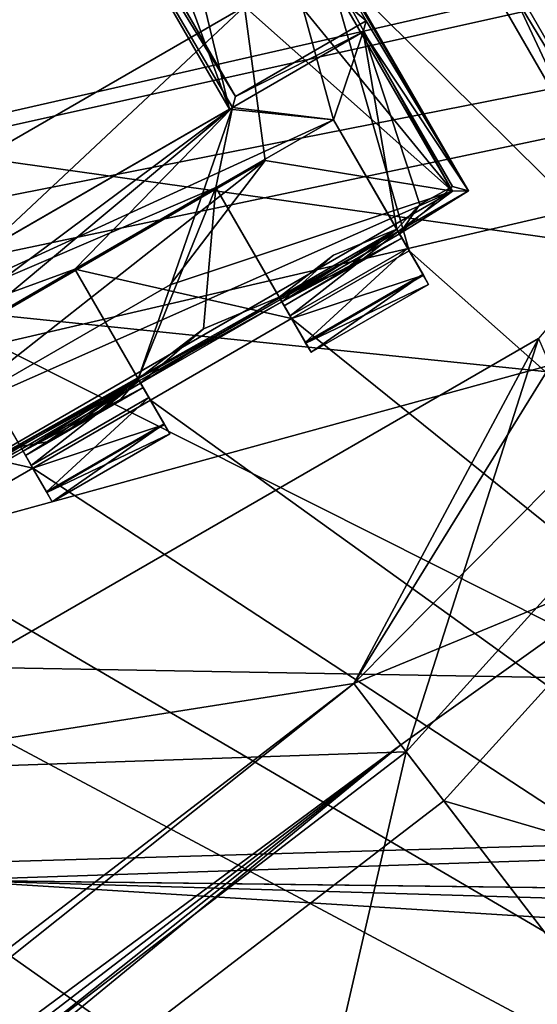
# Model space of a CAD drawing. Header units: millimetres. Extents: x -78 to 78, y -78 to 78.
# Tile 29 of 256: x -56.63 to -54.73, y -36.47 to -32.84. Entities that reach past the tile are written whole.
import ezdxf

# ---------------------------------------------------------------- set-up
doc = ezdxf.new("R2010")
doc.units = ezdxf.units.MM
doc.header["$LTSCALE"] = 41.718519
for name, color, linetype in [('10', 7, 'CONTINUOUS'), ('1287', 7, 'CONTINUOUS'), ('1304', 7, 'CONTINUOUS'), ('1352', 7, 'CONTINUOUS'), ('1371', 7, 'CONTINUOUS'), ('1380', 7, 'CONTINUOUS'), ('1387', 7, 'CONTINUOUS'), ('1411', 7, 'CONTINUOUS'), ('1434', 7, 'CONTINUOUS'), ('1471', 7, 'CONTINUOUS'), ('1519', 7, 'CONTINUOUS'), ('1745', 7, 'CONTINUOUS'), ('1751', 7, 'CONTINUOUS'), ('1759', 7, 'CONTINUOUS'), ('1769', 7, 'CONTINUOUS'), ('2704', 7, 'CONTINUOUS'), ('2713', 7, 'CONTINUOUS'), ('2720', 7, 'CONTINUOUS'), ('2748', 7, 'CONTINUOUS'), ('2765', 7, 'CONTINUOUS'), ('2779', 7, 'CONTINUOUS'), ('2817', 7, 'CONTINUOUS'), ('2835', 7, 'CONTINUOUS'), ('2837', 7, 'CONTINUOUS'), ('2849', 7, 'CONTINUOUS'), ('2857', 7, 'CONTINUOUS'), ('2870', 7, 'CONTINUOUS'), ('2871', 7, 'CONTINUOUS'), ('2877', 7, 'CONTINUOUS'), ('2879', 7, 'CONTINUOUS'), ('2897', 7, 'CONTINUOUS'), ('2898', 7, 'CONTINUOUS'), ('2899', 7, 'CONTINUOUS'), ('2923', 7, 'CONTINUOUS'), ('2924', 7, 'CONTINUOUS'), ('2925', 7, 'CONTINUOUS'), ('2931', 7, 'CONTINUOUS'), ('2932', 7, 'CONTINUOUS'), ('2950', 7, 'CONTINUOUS'), ('2951', 7, 'CONTINUOUS'), ('2952', 7, 'CONTINUOUS'), ('2953', 7, 'CONTINUOUS'), ('2954', 7, 'CONTINUOUS'), ('2960', 7, 'CONTINUOUS'), ('2961', 7, 'CONTINUOUS'), ('2979', 7, 'CONTINUOUS'), ('2980', 7, 'CONTINUOUS'), ('2981', 7, 'CONTINUOUS'), ('2984', 7, 'CONTINUOUS'), ('3008', 7, 'CONTINUOUS'), ('3009', 7, 'CONTINUOUS'), ('3010', 7, 'CONTINUOUS'), ('6', 7, 'CONTINUOUS')]:
    doc.layers.add(name, color=color, linetype=linetype)

msp = doc.modelspace()

# ---------------------------------------------------------------- linework, layer by layer
at = {"layer": '10', "linetype": 'CONTINUOUS'}
for points in [[(-60, -32.9, -2), (-72.6451, -23.1662, -2), (-41.5, -30.5, -2), (-60, -32.9, -2)], [(-41.5, -35.5, -2), (-60, -32.9, -2), (-41.5, -30.5, -2), (-41.5, -35.5, -2)], [(-57.7954, -33.821, -2), (-60, -32.9, -2), (-41.5, -35.5, -2), (-57.7954, -33.821, -2)], [(-56.9004, -36.0125, -2), (-57.7954, -33.821, -2), (-41.5, -35.5, -2), (-56.9004, -36.0125, -2)], [(-41.2071, -36.2071, -2), (-56.9004, -36.0125, -2), (-41.5, -35.5, -2), (-41.2071, -36.2071, -2)], [(-57.8091, -38.1929, -2), (-56.9004, -36.0125, -2), (-22.2046, -38.179, -2), (-57.8091, -38.1929, -2)], [(-56.9004, -36.0125, -2), (-40.5, -36.5, -2), (-22.2046, -38.179, -2), (-56.9004, -36.0125, -2)], [(-40.5, -36.5, -2), (-56.9004, -36.0125, -2), (-41.2071, -36.2071, -2), (-40.5, -36.5, -2)]]:
    msp.add_3dface(points, dxfattribs=at)
at = {"layer": '1287', "color": 7, "linetype": 'CONTINUOUS'}
for points in [[(-55.0703, -35.7203, 23.3613), (-50.7449, -36.9877, 26.0387), (-54.2459, -34.8107, 23.3613), (-55.0703, -35.7203, 23.3613)], [(-55.0703, -35.7203, 23.3613), (-52.5606, -38.9911, 26.0387), (-50.7449, -36.9877, 26.0387), (-55.0703, -35.7203, 23.3613)]]:
    msp.add_3dface(points, dxfattribs=at)
at = {"layer": '1304', "color": 7, "linetype": 'CONTINUOUS'}
msp.add_3dface([(-55.0703, -35.7203, 23.3613), (-61.3058, -40.5049, 23.3613), (-52.5606, -38.9911, 26.0387), (-55.0703, -35.7203, 23.3613)], dxfattribs=at)
at = {"layer": '1352', "color": 7, "linetype": 'CONTINUOUS'}
for points in [[(-54.3273, -33.5521, 23.2), (-55.4019, -35.2882, 23.2), (-53.7947, -33.6689, 23.3613), (-54.3273, -33.5521, 23.2)], [(-53.7947, -33.6689, 23.3613), (-55.4019, -35.2882, 23.2), (-54.2459, -34.8107, 23.3613), (-53.7947, -33.6689, 23.3613)], [(-55.4019, -35.2882, 23.2), (-55.229, -35.5135, 23.2412), (-54.2459, -34.8107, 23.3613), (-55.4019, -35.2882, 23.2)], [(-55.229, -35.5135, 23.2412), (-55.0703, -35.7203, 23.3613), (-54.2459, -34.8107, 23.3613), (-55.229, -35.5135, 23.2412)]]:
    msp.add_3dface(points, dxfattribs=at)
at = {"layer": '1371', "color": 7, "linetype": 'CONTINUOUS'}
for points in [[(-61.5807, -40.0294, 23.2), (-61.5103, -40.1566, 23.2104), (-55.4019, -35.2882, 23.2), (-61.5807, -40.0294, 23.2)], [(-55.4019, -35.2882, 23.2), (-61.5103, -40.1566, 23.2104), (-55.229, -35.5135, 23.2412), (-55.4019, -35.2882, 23.2)], [(-61.5103, -40.1566, 23.2104), (-61.4399, -40.2799, 23.2413), (-55.229, -35.5135, 23.2412), (-61.5103, -40.1566, 23.2104)], [(-61.4399, -40.2799, 23.2413), (-61.3713, -40.3968, 23.292), (-55.229, -35.5135, 23.2412), (-61.4399, -40.2799, 23.2413)], [(-61.3713, -40.3968, 23.292), (-61.3058, -40.5049, 23.3613), (-55.229, -35.5135, 23.2412), (-61.3713, -40.3968, 23.292)], [(-61.3058, -40.5049, 23.3613), (-55.0703, -35.7203, 23.3613), (-55.229, -35.5135, 23.2412), (-61.3058, -40.5049, 23.3613)]]:
    msp.add_3dface(points, dxfattribs=at)
at = {"layer": '1380', "color": 7, "linetype": 'CONTINUOUS'}
msp.add_3dface([(-54.4339, -34.6829, 22.2), (-51.9134, -39.8345, 23.6504), (-55.2085, -35.5403, 22.2), (-54.4339, -34.6829, 22.2)], dxfattribs=at)
at = {"layer": '1387', "color": 7, "linetype": 'CONTINUOUS'}
for points in [[(-56.2206, -30.2727, 23.2), (-56.139, -30.5644, 23.2), (-54.3273, -33.5521, 23.2), (-56.2206, -30.2727, 23.2)], [(-54.6599, -31.5579, 23.2), (-56.2206, -30.2727, 23.2), (-54.3273, -33.5521, 23.2), (-54.6599, -31.5579, 23.2)], [(-56.139, -30.5644, 23.2), (-54.539, -33.3356, 23.2), (-54.3273, -33.5521, 23.2), (-56.139, -30.5644, 23.2)], [(-54.3273, -33.5521, 23.2), (-54.722, -34.0187, 23.2), (-55.4019, -35.2882, 23.2), (-54.3273, -33.5521, 23.2)], [(-54.722, -34.0187, 23.2), (-57.4933, -35.6187, 23.2), (-55.4019, -35.2882, 23.2), (-54.722, -34.0187, 23.2)], [(-57.4933, -35.6187, 23.2), (-61.5807, -40.0294, 23.2), (-55.4019, -35.2882, 23.2), (-57.4933, -35.6187, 23.2)]]:
    msp.add_3dface(points, dxfattribs=at)
at = {"layer": '1411', "color": 7, "linetype": 'CONTINUOUS'}
for points in [[(-56.139, -30.5644, 22.2), (-56.1174, -29.9723, 22.2), (-54.539, -33.3356, 22.2), (-56.139, -30.5644, 22.2)], [(-56.1174, -29.9723, 22.2), (-55.12, -30.5306, 22.2), (-54.0155, -33.6129, 22.2), (-56.1174, -29.9723, 22.2)], [(-56.1174, -29.9723, 22.2), (-54.0155, -33.6129, 22.2), (-54.539, -33.3356, 22.2), (-56.1174, -29.9723, 22.2)], [(-55.12, -30.5306, 22.2), (-54.0002, -32.47, 22.2), (-54.0155, -33.6129, 22.2), (-55.12, -30.5306, 22.2)], [(-54.722, -34.0187, 22.2), (-55.2085, -35.5403, 22.2), (-57.4933, -35.6187, 22.2), (-54.722, -34.0187, 22.2)], [(-54.4339, -34.6829, 22.2), (-55.2085, -35.5403, 22.2), (-54.722, -34.0187, 22.2), (-54.4339, -34.6829, 22.2)], [(-55.2085, -35.5403, 22.2), (-60.2966, -39.4445, 22.2), (-57.4933, -35.6187, 22.2), (-55.2085, -35.5403, 22.2)]]:
    msp.add_3dface(points, dxfattribs=at)
at = {"layer": '1434', "color": 7, "linetype": 'CONTINUOUS'}
for points in [[(-57.1228, -43.8319, 23.6504), (-60.2966, -39.4445, 22.2), (-55.2085, -35.5403, 22.2), (-57.1228, -43.8319, 23.6504)], [(-51.9134, -39.8345, 23.6504), (-57.1228, -43.8319, 23.6504), (-55.2085, -35.5403, 22.2), (-51.9134, -39.8345, 23.6504)]]:
    msp.add_3dface(points, dxfattribs=at)
at = {"layer": '1471', "color": 7, "linetype": 'CONTINUOUS'}
for points in [[(-56.139, -30.5644, 22.2), (-54.539, -33.3356, 22.2), (-56.139, -30.5644, 23.2), (-56.139, -30.5644, 22.2)], [(-56.139, -30.5644, 23.2), (-54.539, -33.3356, 22.2), (-54.539, -33.3356, 23.2), (-56.139, -30.5644, 23.2)]]:
    msp.add_3dface(points, dxfattribs=at)
at = {"layer": '1519', "color": 7, "linetype": 'CONTINUOUS'}
for points in [[(-54.722, -34.0187, 22.2), (-57.4933, -35.6187, 22.2), (-54.722, -34.0187, 23.2), (-54.722, -34.0187, 22.2)], [(-54.722, -34.0187, 23.2), (-57.4933, -35.6187, 22.2), (-57.4933, -35.6187, 23.2), (-54.722, -34.0187, 23.2)]]:
    msp.add_3dface(points, dxfattribs=at)
at = {"layer": '1745', "linetype": 'CONTINUOUS'}
for points in [[(-69.7599, -30.9897, 28.7), (-56.7696, -51.03, 28.7), (-52.6322, -23.8214, 28.7), (-69.7599, -30.9897, 28.7)], [(-52.6322, -23.8214, 28.7), (-56.7696, -51.03, 28.7), (-42.8123, -38.7906, 28.7), (-52.6322, -23.8214, 28.7)]]:
    msp.add_3dface(points, dxfattribs=at)
at = {"layer": '1751', "linetype": 'CONTINUOUS'}
msp.add_3dface([(-63.1901, -41.0327, 19.2), (-68.6225, -30.5532, 25.7174), (-55.8232, -50.2625, 25.7174), (-63.1901, -41.0327, 19.2)], dxfattribs=at)
at = {"layer": '1759', "linetype": 'CONTINUOUS'}
for points in [[(-68.1668, -30.3465, 26.2), (-55.4526, -49.9261, 26.2), (-68.6225, -30.5532, 25.7174), (-68.1668, -30.3465, 26.2)], [(-68.6225, -30.5532, 25.7174), (-55.4526, -49.9261, 26.2), (-55.8232, -50.2625, 25.7174), (-68.6225, -30.5532, 25.7174)]]:
    msp.add_3dface(points, dxfattribs=at)
at = {"layer": '1769', "linetype": 'CONTINUOUS'}
for points in [[(-67.6081, -28.5654, 26.2), (-60.256, -25.5201, 26.2), (-50.2838, -37.2762, 26.2), (-67.6081, -28.5654, 26.2)], [(-60.256, -25.5201, 26.2), (-49.1694, -31.6832, 26.2), (-49.2171, -34.5772, 26.2), (-60.256, -25.5201, 26.2)], [(-60.256, -25.5201, 26.2), (-49.2171, -34.5772, 26.2), (-50.2838, -37.2762, 26.2), (-60.256, -25.5201, 26.2)], [(-67.6081, -28.5654, 26.2), (-52.229, -39.4232, 26.2), (-68.1668, -30.3465, 26.2), (-67.6081, -28.5654, 26.2)], [(-52.229, -39.4232, 26.2), (-67.6081, -28.5654, 26.2), (-50.2838, -37.2762, 26.2), (-52.229, -39.4232, 26.2)], [(-52.229, -39.4232, 26.2), (-58.5425, -44.2676, 26.2), (-68.1668, -30.3465, 26.2), (-52.229, -39.4232, 26.2)], [(-68.1668, -30.3465, 26.2), (-58.5425, -44.2676, 26.2), (-55.4526, -49.9261, 26.2), (-68.1668, -30.3465, 26.2)]]:
    msp.add_3dface(points, dxfattribs=at)
at = {"layer": '2704', "linetype": 'CONTINUOUS'}
for points in [[(-56.5012, -31.4374, 21.67), (-55.8591, -33.174, 21.67), (-58.7072, -21.4386, 21.67), (-56.5012, -31.4374, 21.67)], [(-55.8591, -33.174, 21.67), (-55.4762, -33.2128, 21.67), (-58.7072, -21.4386, 21.67), (-55.8591, -33.174, 21.67)], [(-55.4762, -33.2128, 21.67), (-55.1978, -33.695, 21.67), (-58.7072, -21.4386, 21.67), (-55.4762, -33.2128, 21.67)], [(-58.7072, -21.4386, 21.67), (-55.1978, -33.695, 21.67), (-47.8372, -40.2225, 21.67), (-58.7072, -21.4386, 21.67)], [(-56.6591, -31.7884, 21.67), (-55.8591, -33.174, 21.67), (-56.5012, -31.4374, 21.67), (-56.6591, -31.7884, 21.67)], [(-55.8591, -33.174, 21.67), (-57.6566, -34.2118, 21.67), (-55.4762, -33.2128, 21.67), (-55.8591, -33.174, 21.67)], [(-55.4762, -33.2128, 21.67), (-57.6566, -34.2118, 21.67), (-55.9092, -33.4628, 21.67), (-55.4762, -33.2128, 21.67)], [(-55.9092, -33.4628, 21.67), (-57.6566, -34.2118, 21.67), (-56.4288, -33.7628, 21.67), (-55.9092, -33.4628, 21.67)], [(-55.6308, -33.945, 21.67), (-55.9092, -33.4628, 21.67), (-56.4288, -33.7628, 21.67), (-55.6308, -33.945, 21.67)], [(-55.1978, -33.695, 21.67), (-55.6308, -33.945, 21.67), (-47.8372, -40.2225, 21.67), (-55.1978, -33.695, 21.67)], [(-56.4288, -33.7628, 21.67), (-57.6566, -34.2118, 21.67), (-56.8619, -34.0128, 21.67), (-56.4288, -33.7628, 21.67)], [(-56.1504, -34.245, 21.67), (-55.6308, -33.945, 21.67), (-56.4288, -33.7628, 21.67), (-56.1504, -34.245, 21.67)], [(-55.6308, -33.945, 21.67), (-56.1504, -34.245, 21.67), (-47.8372, -40.2225, 21.67), (-55.6308, -33.945, 21.67)], [(-56.8619, -34.0128, 21.67), (-57.3815, -34.3128, 21.67), (-56.5834, -34.495, 21.67), (-56.8619, -34.0128, 21.67)], [(-56.5834, -34.495, 21.67), (-47.8372, -40.2225, 21.67), (-56.1504, -34.245, 21.67), (-56.5834, -34.495, 21.67)], [(-57.3815, -34.3128, 21.67), (-57.103, -34.795, 21.67), (-56.5834, -34.495, 21.67), (-57.3815, -34.3128, 21.67)], [(-57.103, -34.795, 21.67), (-47.8372, -40.2225, 21.67), (-56.5834, -34.495, 21.67), (-57.103, -34.795, 21.67)], [(-57.103, -34.795, 21.67), (-57.536, -35.045, 21.67), (-47.8372, -40.2225, 21.67), (-57.103, -34.795, 21.67)], [(-57.536, -35.045, 21.67), (-56.6344, -41.1395, 21.67), (-47.8372, -40.2225, 21.67), (-57.536, -35.045, 21.67)]]:
    msp.add_3dface(points, dxfattribs=at)
at = {"layer": '2713', "linetype": 'CONTINUOUS'}
msp.add_3dface([(-56.5927, -41.1969, 20.074), (-56.6344, -41.1395, 21.67), (-66.5549, -21.6882, 20.074), (-56.5927, -41.1969, 20.074)], dxfattribs=at)
at = {"layer": '2720', "linetype": 'CONTINUOUS'}
for points in [[(-47.8794, -40.1723, 20.074), (-66.5549, -21.6882, 20.074), (-58.7251, -21.3897, 20.074), (-47.8794, -40.1723, 20.074)], [(-56.5927, -41.1969, 20.074), (-66.5549, -21.6882, 20.074), (-47.8794, -40.1723, 20.074), (-56.5927, -41.1969, 20.074)]]:
    msp.add_3dface(points, dxfattribs=at)
at = {"layer": '2748', "linetype": 'CONTINUOUS'}
for points in [[(-58.7072, -21.4386, 21.67), (-47.8794, -40.1723, 20.074), (-58.7251, -21.3897, 20.074), (-58.7072, -21.4386, 21.67)], [(-58.7072, -21.4386, 21.67), (-47.8372, -40.2225, 21.67), (-47.8794, -40.1723, 20.074), (-58.7072, -21.4386, 21.67)]]:
    msp.add_3dface(points, dxfattribs=at)
at = {"layer": '2765', "linetype": 'CONTINUOUS'}
for points in [[(-55.8591, -33.174, 21.67), (-56.6591, -31.7884, 21.67), (-55.8485, -33.1679, 21.845), (-55.8591, -33.174, 21.67)], [(-55.8485, -33.1679, 21.845), (-56.6591, -31.7884, 21.67), (-55.8376, -33.1273, 22.27), (-55.8485, -33.1679, 21.845)], [(-55.8376, -33.1273, 22.27), (-56.6591, -31.7884, 21.67), (-56.6079, -31.7931, 22.27), (-55.8376, -33.1273, 22.27)]]:
    msp.add_3dface(points, dxfattribs=at)
at = {"layer": '2779', "linetype": 'CONTINUOUS'}
for points in [[(-55.8591, -33.174, 21.67), (-55.8485, -33.1679, 21.845), (-57.6672, -34.2179, 21.845), (-55.8591, -33.174, 21.67)], [(-57.6566, -34.2118, 21.67), (-55.8591, -33.174, 21.67), (-57.6672, -34.2179, 21.845), (-57.6566, -34.2118, 21.67)]]:
    msp.add_3dface(points, dxfattribs=at)
at = {"layer": '2817', "linetype": 'CONTINUOUS'}
for points in [[(-55.3668, -32.8897, 21.845), (-55.8376, -33.1273, 22.27), (-55.3559, -32.8492, 22.27), (-55.3668, -32.8897, 21.845)], [(-55.8485, -33.1679, 21.845), (-55.8376, -33.1273, 22.27), (-55.3668, -32.8897, 21.845), (-55.8485, -33.1679, 21.845)]]:
    msp.add_3dface(points, dxfattribs=at)
at = {"layer": '2835', "linetype": 'CONTINUOUS'}
for points in [[(-55.4762, -33.2128, 21.845), (-55.8485, -33.1679, 21.845), (-55.3668, -32.8897, 21.845), (-55.4762, -33.2128, 21.845)], [(-55.2432, -33.6163, 21.845), (-55.4762, -33.2128, 21.845), (-55.3668, -32.8897, 21.845), (-55.2432, -33.6163, 21.845)], [(-55.1587, -33.5249, 21.845), (-55.2432, -33.6163, 21.845), (-55.3668, -32.8897, 21.845), (-55.1587, -33.5249, 21.845)], [(-55.0386, -33.4581, 21.845), (-55.1587, -33.5249, 21.845), (-55.3668, -32.8897, 21.845), (-55.0386, -33.4581, 21.845)], [(-57.6672, -34.2179, 21.845), (-55.8485, -33.1679, 21.845), (-57.3815, -34.3128, 21.845), (-57.6672, -34.2179, 21.845)], [(-57.3815, -34.3128, 21.845), (-55.8485, -33.1679, 21.845), (-56.8619, -34.0128, 21.845), (-57.3815, -34.3128, 21.845)], [(-56.8619, -34.0128, 21.845), (-55.8485, -33.1679, 21.845), (-56.4288, -33.7628, 21.845), (-56.8619, -34.0128, 21.845)], [(-56.4288, -33.7628, 21.845), (-55.8485, -33.1679, 21.845), (-56.1959, -34.1663, 21.845), (-56.4288, -33.7628, 21.845)], [(-55.8485, -33.1679, 21.845), (-55.9092, -33.4628, 21.845), (-56.1959, -34.1663, 21.845), (-55.8485, -33.1679, 21.845)], [(-55.9092, -33.4628, 21.845), (-55.8485, -33.1679, 21.845), (-55.4762, -33.2128, 21.845), (-55.9092, -33.4628, 21.845)], [(-56.1959, -34.1663, 21.845), (-55.9092, -33.4628, 21.845), (-55.9556, -33.9825, 21.845), (-56.1959, -34.1663, 21.845)], [(-55.9556, -33.9825, 21.845), (-55.9092, -33.4628, 21.845), (-55.6764, -33.8661, 21.845), (-55.9556, -33.9825, 21.845)], [(-56.629, -34.4161, 21.845), (-56.9082, -34.5325, 21.845), (-56.8619, -34.0128, 21.845), (-56.629, -34.4161, 21.845)]]:
    msp.add_3dface(points, dxfattribs=at)
at = {"layer": '2837', "linetype": 'CONTINUOUS'}
for points in [[(-56.6079, -31.7931, 22.27), (-56.1262, -31.515, 22.27), (-55.3559, -32.8492, 22.27), (-56.6079, -31.7931, 22.27)], [(-55.8376, -33.1273, 22.27), (-56.6079, -31.7931, 22.27), (-55.3559, -32.8492, 22.27), (-55.8376, -33.1273, 22.27)]]:
    msp.add_3dface(points, dxfattribs=at)
at = {"layer": '2849', "linetype": 'CONTINUOUS'}
for points in [[(-55.1978, -33.695, 21.67), (-55.4762, -33.2128, 21.67), (-55.4762, -33.2128, 21.845), (-55.1978, -33.695, 21.67)], [(-55.1978, -33.695, 21.67), (-55.4762, -33.2128, 21.845), (-55.1456, -33.7853, 21.7623), (-55.1978, -33.695, 21.67)], [(-55.4762, -33.2128, 21.845), (-55.2432, -33.6163, 21.845), (-55.1456, -33.7853, 21.7623), (-55.4762, -33.2128, 21.845)], [(-55.2432, -33.6163, 21.845), (-55.1262, -33.819, 21.896), (-55.1456, -33.7853, 21.7623), (-55.2432, -33.6163, 21.845)], [(-55.1262, -33.819, 21.896), (-55.2432, -33.6163, 21.845), (-55.2247, -33.6484, 22.1542), (-55.1262, -33.819, 21.896)], [(-55.2034, -33.6853, 22.652), (-55.1473, -33.7824, 22.5598), (-55.2387, -33.6241, 22.6698), (-55.2034, -33.6853, 22.652)], [(-55.2387, -33.6241, 22.6698), (-55.1473, -33.7824, 22.5598), (-55.2337, -33.6327, 22.4493), (-55.2387, -33.6241, 22.6698)], [(-55.1473, -33.7824, 22.5598), (-55.1262, -33.819, 22.421), (-55.2337, -33.6327, 22.4493), (-55.1473, -33.7824, 22.5598)], [(-55.2337, -33.6327, 22.4493), (-55.1262, -33.819, 22.421), (-55.2247, -33.6484, 22.1542), (-55.2337, -33.6327, 22.4493)], [(-55.1262, -33.819, 22.421), (-55.1262, -33.819, 21.896), (-55.2247, -33.6484, 22.1542), (-55.1262, -33.819, 22.421)]]:
    msp.add_3dface(points, dxfattribs=at)
at = {"layer": '2857', "linetype": 'CONTINUOUS'}
for points in [[(-55.4762, -33.2128, 21.67), (-55.9092, -33.4628, 21.67), (-55.4762, -33.2128, 21.845), (-55.4762, -33.2128, 21.67)], [(-55.9092, -33.4628, 21.67), (-55.9092, -33.4628, 21.845), (-55.4762, -33.2128, 21.845), (-55.9092, -33.4628, 21.67)]]:
    msp.add_3dface(points, dxfattribs=at)
at = {"layer": '2870', "linetype": 'CONTINUOUS'}
for points in [[(-56.5834, -34.495, 21.67), (-56.1504, -34.245, 21.67), (-56.0983, -34.3353, 21.7623), (-56.5834, -34.495, 21.67)], [(-56.5313, -34.5853, 21.7623), (-56.5834, -34.495, 21.67), (-56.0983, -34.3353, 21.7623), (-56.5313, -34.5853, 21.7623)], [(-56.0788, -34.369, 21.896), (-56.5313, -34.5853, 21.7623), (-56.0983, -34.3353, 21.7623), (-56.0788, -34.369, 21.896)], [(-56.5119, -34.619, 21.896), (-56.5313, -34.5853, 21.7623), (-56.0788, -34.369, 21.896), (-56.5119, -34.619, 21.896)]]:
    msp.add_3dface(points, dxfattribs=at)
at = {"layer": '2871', "linetype": 'CONTINUOUS'}
for points in [[(-55.6308, -33.945, 21.67), (-55.1978, -33.695, 21.67), (-55.1456, -33.7853, 21.7623), (-55.6308, -33.945, 21.67)], [(-55.5787, -34.0353, 21.7623), (-55.6308, -33.945, 21.67), (-55.1456, -33.7853, 21.7623), (-55.5787, -34.0353, 21.7623)], [(-55.1262, -33.819, 21.896), (-55.5787, -34.0353, 21.7623), (-55.1456, -33.7853, 21.7623), (-55.1262, -33.819, 21.896)], [(-55.5592, -34.069, 21.896), (-55.5787, -34.0353, 21.7623), (-55.1262, -33.819, 21.896), (-55.5592, -34.069, 21.896)]]:
    msp.add_3dface(points, dxfattribs=at)
at = {"layer": '2877', "linetype": 'CONTINUOUS'}
for points in [[(-54.9789, -33.4741, 22.67), (-54.9789, -33.4741, 22.47), (-56.4789, -30.876, 22.47), (-54.9789, -33.4741, 22.67)], [(-56.4789, -30.876, 22.67), (-54.9789, -33.4741, 22.67), (-56.4789, -30.876, 22.47), (-56.4789, -30.876, 22.67)]]:
    msp.add_3dface(points, dxfattribs=at)
at = {"layer": '2879', "linetype": 'CONTINUOUS'}
for points in [[(-56.4789, -30.876, 22.47), (-54.9789, -33.4741, 22.47), (-56.1262, -31.515, 22.27), (-56.4789, -30.876, 22.47)], [(-56.1262, -31.515, 22.27), (-54.9789, -33.4741, 22.47), (-55.3559, -32.8492, 22.27), (-56.1262, -31.515, 22.27)], [(-54.9789, -33.4741, 22.47), (-55.3668, -32.8897, 21.845), (-55.3559, -32.8492, 22.27), (-54.9789, -33.4741, 22.47)], [(-55.0386, -33.4581, 21.845), (-55.3668, -32.8897, 21.845), (-54.9789, -33.4741, 22.47), (-55.0386, -33.4581, 21.845)]]:
    msp.add_3dface(points, dxfattribs=at)
at = {"layer": '2897', "linetype": 'CONTINUOUS'}
for points in [[(-56.8619, -34.0128, 21.67), (-56.5834, -34.495, 21.67), (-56.5313, -34.5853, 21.7623), (-56.8619, -34.0128, 21.67)], [(-56.8619, -34.0128, 21.845), (-56.8619, -34.0128, 21.67), (-56.5313, -34.5853, 21.7623), (-56.8619, -34.0128, 21.845)], [(-56.629, -34.4161, 21.845), (-56.8619, -34.0128, 21.845), (-56.5313, -34.5853, 21.7623), (-56.629, -34.4161, 21.845)], [(-56.6103, -34.4484, 22.1568), (-56.629, -34.4161, 21.845), (-56.5119, -34.619, 21.896), (-56.6103, -34.4484, 22.1568)], [(-56.5119, -34.619, 21.896), (-56.629, -34.4161, 21.845), (-56.5313, -34.5853, 21.7623), (-56.5119, -34.619, 21.896)], [(-56.6244, -34.4241, 22.6698), (-56.6194, -34.4327, 22.4513), (-56.589, -34.4853, 22.652), (-56.6244, -34.4241, 22.6698)], [(-56.6194, -34.4327, 22.4513), (-56.6103, -34.4484, 22.1568), (-56.5119, -34.619, 22.421), (-56.6194, -34.4327, 22.4513)], [(-56.589, -34.4853, 22.652), (-56.6194, -34.4327, 22.4513), (-56.533, -34.5824, 22.5598), (-56.589, -34.4853, 22.652)], [(-56.533, -34.5824, 22.5598), (-56.6194, -34.4327, 22.4513), (-56.5119, -34.619, 22.421), (-56.533, -34.5824, 22.5598)], [(-56.5119, -34.619, 22.421), (-56.6103, -34.4484, 22.1568), (-56.5119, -34.619, 21.896), (-56.5119, -34.619, 22.421)]]:
    msp.add_3dface(points, dxfattribs=at)
at = {"layer": '2898', "linetype": 'CONTINUOUS'}
for points in [[(-56.1504, -34.245, 21.67), (-56.4288, -33.7628, 21.67), (-56.4288, -33.7628, 21.845), (-56.1504, -34.245, 21.67)], [(-56.1504, -34.245, 21.67), (-56.4288, -33.7628, 21.845), (-56.0983, -34.3353, 21.7623), (-56.1504, -34.245, 21.67)], [(-56.4288, -33.7628, 21.845), (-56.1959, -34.1663, 21.845), (-56.0983, -34.3353, 21.7623), (-56.4288, -33.7628, 21.845)], [(-56.1959, -34.1663, 21.845), (-56.0788, -34.369, 21.896), (-56.0983, -34.3353, 21.7623), (-56.1959, -34.1663, 21.845)], [(-56.0788, -34.369, 21.896), (-56.1959, -34.1663, 21.845), (-56.1773, -34.1984, 22.1552), (-56.0788, -34.369, 21.896)], [(-56.1913, -34.1741, 22.6698), (-56.156, -34.2353, 22.652), (-56.0999, -34.3324, 22.5598), (-56.1913, -34.1741, 22.6698)], [(-56.1913, -34.1741, 22.6698), (-56.0999, -34.3324, 22.5598), (-56.1864, -34.1827, 22.4513), (-56.1913, -34.1741, 22.6698)], [(-56.0999, -34.3324, 22.5598), (-56.0788, -34.369, 22.421), (-56.1864, -34.1827, 22.4513), (-56.0999, -34.3324, 22.5598)], [(-56.1864, -34.1827, 22.4513), (-56.0788, -34.369, 22.421), (-56.1773, -34.1984, 22.1552), (-56.1864, -34.1827, 22.4513)], [(-56.0788, -34.369, 22.421), (-56.0788, -34.369, 21.896), (-56.1773, -34.1984, 22.1552), (-56.0788, -34.369, 22.421)]]:
    msp.add_3dface(points, dxfattribs=at)
at = {"layer": '2899', "linetype": 'CONTINUOUS'}
for points in [[(-55.9092, -33.4628, 21.67), (-55.6308, -33.945, 21.67), (-55.5787, -34.0353, 21.7623), (-55.9092, -33.4628, 21.67)], [(-55.9092, -33.4628, 21.845), (-55.9092, -33.4628, 21.67), (-55.5787, -34.0353, 21.7623), (-55.9092, -33.4628, 21.845)], [(-55.6764, -33.8661, 21.845), (-55.9092, -33.4628, 21.845), (-55.5787, -34.0353, 21.7623), (-55.6764, -33.8661, 21.845)], [(-55.6577, -33.8984, 22.1557), (-55.6764, -33.8661, 21.845), (-55.5592, -34.069, 21.896), (-55.6577, -33.8984, 22.1557)], [(-55.5592, -34.069, 21.896), (-55.6764, -33.8661, 21.845), (-55.5787, -34.0353, 21.7623), (-55.5592, -34.069, 21.896)], [(-55.6717, -33.8741, 22.6698), (-55.6668, -33.8827, 22.4493), (-55.6364, -33.9353, 22.652), (-55.6717, -33.8741, 22.6698)], [(-55.6668, -33.8827, 22.4493), (-55.6577, -33.8984, 22.1557), (-55.5592, -34.069, 22.421), (-55.6668, -33.8827, 22.4493)], [(-55.6364, -33.9353, 22.652), (-55.6668, -33.8827, 22.4493), (-55.5803, -34.0324, 22.5598), (-55.6364, -33.9353, 22.652)], [(-55.5803, -34.0324, 22.5598), (-55.6668, -33.8827, 22.4493), (-55.5592, -34.069, 22.421), (-55.5803, -34.0324, 22.5598)], [(-55.5592, -34.069, 22.421), (-55.6577, -33.8984, 22.1557), (-55.5592, -34.069, 21.896), (-55.5592, -34.069, 22.421)]]:
    msp.add_3dface(points, dxfattribs=at)
at = {"layer": '2923', "linetype": 'CONTINUOUS'}
for points in [[(-56.4288, -33.7628, 21.67), (-56.8619, -34.0128, 21.67), (-56.4288, -33.7628, 21.845), (-56.4288, -33.7628, 21.67)], [(-56.8619, -34.0128, 21.67), (-56.8619, -34.0128, 21.845), (-56.4288, -33.7628, 21.845), (-56.8619, -34.0128, 21.67)]]:
    msp.add_3dface(points, dxfattribs=at)
at = {"layer": '2924', "linetype": 'CONTINUOUS'}
for points in [[(-55.6668, -33.8827, 22.4493), (-55.2337, -33.6327, 22.4493), (-55.2247, -33.6484, 22.1542), (-55.6668, -33.8827, 22.4493)], [(-55.2432, -33.6163, 21.845), (-55.4427, -33.7708, 21.9003), (-55.2247, -33.6484, 22.1542), (-55.2432, -33.6163, 21.845)], [(-55.6577, -33.8984, 22.1557), (-55.6668, -33.8827, 22.4493), (-55.2247, -33.6484, 22.1542), (-55.6577, -33.8984, 22.1557)], [(-55.4427, -33.7708, 21.9003), (-55.6577, -33.8984, 22.1557), (-55.2247, -33.6484, 22.1542), (-55.4427, -33.7708, 21.9003)], [(-55.6764, -33.8661, 21.845), (-55.6577, -33.8984, 22.1557), (-55.4427, -33.7708, 21.9003), (-55.6764, -33.8661, 21.845)]]:
    msp.add_3dface(points, dxfattribs=at)
at = {"layer": '2925', "linetype": 'CONTINUOUS'}
for points in [[(-55.5592, -34.069, 22.421), (-55.5592, -34.069, 21.896), (-55.1262, -33.819, 22.421), (-55.5592, -34.069, 22.421)], [(-55.5592, -34.069, 21.896), (-55.1262, -33.819, 21.896), (-55.1262, -33.819, 22.421), (-55.5592, -34.069, 21.896)]]:
    msp.add_3dface(points, dxfattribs=at)
at = {"layer": '2931', "linetype": 'CONTINUOUS'}
for points in [[(-56.5108, -30.9267, 23.47), (-55.0387, -33.4764, 23.47), (-56.4789, -30.876, 22.67), (-56.5108, -30.9267, 23.47)], [(-55.0387, -33.4764, 23.47), (-54.9789, -33.4741, 22.67), (-56.4789, -30.876, 22.67), (-55.0387, -33.4764, 23.47)]]:
    msp.add_3dface(points, dxfattribs=at)
at = {"layer": '2932', "linetype": 'CONTINUOUS'}
for points in [[(-55.1587, -33.5249, 21.845), (-55.0386, -33.4581, 21.845), (-55.2337, -33.6327, 22.4493), (-55.1587, -33.5249, 21.845)], [(-55.2337, -33.6327, 22.4493), (-55.0386, -33.4581, 21.845), (-54.9789, -33.4741, 22.47), (-55.2337, -33.6327, 22.4493)], [(-55.2432, -33.6163, 21.845), (-55.1587, -33.5249, 21.845), (-55.2337, -33.6327, 22.4493), (-55.2432, -33.6163, 21.845)], [(-55.2432, -33.6163, 21.845), (-55.6668, -33.8827, 22.4493), (-55.4767, -33.7114, 21.8495), (-55.2432, -33.6163, 21.845)], [(-55.6668, -33.8827, 22.4493), (-55.2432, -33.6163, 21.845), (-55.2337, -33.6327, 22.4493), (-55.6668, -33.8827, 22.4493)], [(-55.6668, -33.8827, 22.4493), (-55.6764, -33.8661, 21.845), (-55.4767, -33.7114, 21.8495), (-55.6668, -33.8827, 22.4493)], [(-55.9556, -33.9825, 21.845), (-55.6764, -33.8661, 21.845), (-56.1864, -34.1827, 22.4513), (-55.9556, -33.9825, 21.845)], [(-55.6764, -33.8661, 21.845), (-55.6668, -33.8827, 22.4493), (-56.1864, -34.1827, 22.4513), (-55.6764, -33.8661, 21.845)], [(-56.1959, -34.1663, 21.845), (-55.9556, -33.9825, 21.845), (-56.1864, -34.1827, 22.4513), (-56.1959, -34.1663, 21.845)], [(-56.629, -34.4161, 21.845), (-56.1959, -34.1663, 21.845), (-56.6194, -34.4327, 22.4513), (-56.629, -34.4161, 21.845)], [(-56.6194, -34.4327, 22.4513), (-56.1959, -34.1663, 21.845), (-56.1864, -34.1827, 22.4513), (-56.6194, -34.4327, 22.4513)], [(-56.9082, -34.5325, 21.845), (-56.629, -34.4161, 21.845), (-57.139, -34.7327, 22.4493), (-56.9082, -34.5325, 21.845)], [(-57.139, -34.7327, 22.4493), (-56.629, -34.4161, 21.845), (-56.6194, -34.4327, 22.4513), (-57.139, -34.7327, 22.4493)]]:
    msp.add_3dface(points, dxfattribs=at)
at = {"layer": '2950', "linetype": 'CONTINUOUS'}
for points in [[(-56.6244, -34.4241, 22.6698), (-57.144, -34.7241, 22.6698), (-56.6194, -34.4327, 22.4513), (-56.6244, -34.4241, 22.6698)], [(-57.144, -34.7241, 22.6698), (-57.139, -34.7327, 22.4493), (-56.6194, -34.4327, 22.4513), (-57.144, -34.7241, 22.6698)]]:
    msp.add_3dface(points, dxfattribs=at)
at = {"layer": '2951', "linetype": 'CONTINUOUS'}
for points in [[(-56.5119, -34.619, 22.421), (-56.5119, -34.619, 21.896), (-56.0788, -34.369, 22.421), (-56.5119, -34.619, 22.421)], [(-56.5119, -34.619, 21.896), (-56.0788, -34.369, 21.896), (-56.0788, -34.369, 22.421), (-56.5119, -34.619, 21.896)]]:
    msp.add_3dface(points, dxfattribs=at)
at = {"layer": '2952', "linetype": 'CONTINUOUS'}
for points in [[(-55.6764, -33.8661, 21.845), (-55.2432, -33.6163, 21.845), (-55.4767, -33.7114, 21.8495), (-55.6764, -33.8661, 21.845)], [(-55.2432, -33.6163, 21.845), (-55.6764, -33.8661, 21.845), (-55.4427, -33.7708, 21.9003), (-55.2432, -33.6163, 21.845)]]:
    msp.add_3dface(points, dxfattribs=at)
at = {"layer": '2953', "linetype": 'CONTINUOUS'}
for points in [[(-55.6364, -33.9353, 22.652), (-55.5803, -34.0324, 22.5598), (-55.2034, -33.6853, 22.652), (-55.6364, -33.9353, 22.652)], [(-55.2034, -33.6853, 22.652), (-55.5803, -34.0324, 22.5598), (-55.1473, -33.7824, 22.5598), (-55.2034, -33.6853, 22.652)], [(-55.5803, -34.0324, 22.5598), (-55.5592, -34.069, 22.421), (-55.1473, -33.7824, 22.5598), (-55.5803, -34.0324, 22.5598)], [(-55.5592, -34.069, 22.421), (-55.1262, -33.819, 22.421), (-55.1473, -33.7824, 22.5598), (-55.5592, -34.069, 22.421)]]:
    msp.add_3dface(points, dxfattribs=at)
at = {"layer": '2954', "linetype": 'CONTINUOUS'}
for points in [[(-55.6668, -33.8827, 22.4493), (-55.6717, -33.8741, 22.6698), (-56.1913, -34.1741, 22.6698), (-55.6668, -33.8827, 22.4493)], [(-55.6668, -33.8827, 22.4493), (-56.1913, -34.1741, 22.6698), (-56.1864, -34.1827, 22.4513), (-55.6668, -33.8827, 22.4493)]]:
    msp.add_3dface(points, dxfattribs=at)
at = {"layer": '2960', "linetype": 'CONTINUOUS'}
for points in [[(-54.9789, -33.4741, 22.67), (-55.2387, -33.6241, 22.6698), (-54.9789, -33.4741, 22.47), (-54.9789, -33.4741, 22.67)], [(-55.2387, -33.6241, 22.6698), (-55.2337, -33.6327, 22.4493), (-54.9789, -33.4741, 22.47), (-55.2387, -33.6241, 22.6698)]]:
    msp.add_3dface(points, dxfattribs=at)
at = {"layer": '2961', "linetype": 'CONTINUOUS'}
for points in [[(-56.1959, -34.1663, 21.845), (-56.629, -34.4161, 21.845), (-56.5303, -34.3987, 21.8993), (-56.1959, -34.1663, 21.845)], [(-56.439, -34.346, 21.896), (-56.1959, -34.1663, 21.845), (-56.5303, -34.3987, 21.8993), (-56.439, -34.346, 21.896)], [(-56.352, -34.2958, 21.896), (-56.1959, -34.1663, 21.845), (-56.439, -34.346, 21.896), (-56.352, -34.2958, 21.896)], [(-56.2607, -34.243, 21.8993), (-56.1959, -34.1663, 21.845), (-56.352, -34.2958, 21.896), (-56.2607, -34.243, 21.8993)]]:
    msp.add_3dface(points, dxfattribs=at)
at = {"layer": '2979', "linetype": 'CONTINUOUS'}
for points in [[(-57.3123, -34.789, 23.47), (-55.2387, -33.6241, 22.6698), (-55.0387, -33.4764, 23.47), (-57.3123, -34.789, 23.47)], [(-55.0387, -33.4764, 23.47), (-55.2387, -33.6241, 22.6698), (-54.9789, -33.4741, 22.67), (-55.0387, -33.4764, 23.47)], [(-55.6717, -33.8741, 22.6698), (-55.2387, -33.6241, 22.6698), (-57.3123, -34.789, 23.47), (-55.6717, -33.8741, 22.6698)], [(-55.6717, -33.8741, 22.6698), (-57.3123, -34.789, 23.47), (-56.1913, -34.1741, 22.6698), (-55.6717, -33.8741, 22.6698)], [(-56.1913, -34.1741, 22.6698), (-57.3123, -34.789, 23.47), (-56.6244, -34.4241, 22.6698), (-56.1913, -34.1741, 22.6698)], [(-56.6244, -34.4241, 22.6698), (-57.3123, -34.789, 23.47), (-57.144, -34.7241, 22.6698), (-56.6244, -34.4241, 22.6698)]]:
    msp.add_3dface(points, dxfattribs=at)
at = {"layer": '2980', "linetype": 'CONTINUOUS'}
for points in [[(-55.6717, -33.8741, 22.6698), (-55.6364, -33.9353, 22.652), (-55.2387, -33.6241, 22.6698), (-55.6717, -33.8741, 22.6698)], [(-55.6364, -33.9353, 22.652), (-55.2034, -33.6853, 22.652), (-55.2387, -33.6241, 22.6698), (-55.6364, -33.9353, 22.652)]]:
    msp.add_3dface(points, dxfattribs=at)
at = {"layer": '2981', "linetype": 'CONTINUOUS'}
for points in [[(-56.6244, -34.4241, 22.6698), (-56.589, -34.4853, 22.652), (-56.1913, -34.1741, 22.6698), (-56.6244, -34.4241, 22.6698)], [(-56.589, -34.4853, 22.652), (-56.156, -34.2353, 22.652), (-56.1913, -34.1741, 22.6698), (-56.589, -34.4853, 22.652)]]:
    msp.add_3dface(points, dxfattribs=at)
at = {"layer": '2984', "linetype": 'CONTINUOUS'}
for points in [[(-56.1773, -34.1984, 22.1552), (-56.1959, -34.1663, 21.845), (-56.2607, -34.243, 21.8993), (-56.1773, -34.1984, 22.1552)], [(-56.6194, -34.4327, 22.4513), (-56.1864, -34.1827, 22.4513), (-56.1773, -34.1984, 22.1552), (-56.6194, -34.4327, 22.4513)], [(-56.6103, -34.4484, 22.1568), (-56.6194, -34.4327, 22.4513), (-56.1773, -34.1984, 22.1552), (-56.6103, -34.4484, 22.1568)], [(-56.6103, -34.4484, 22.1568), (-56.1773, -34.1984, 22.1552), (-56.5303, -34.3987, 21.8993), (-56.6103, -34.4484, 22.1568)], [(-56.1773, -34.1984, 22.1552), (-56.2607, -34.243, 21.8993), (-56.5303, -34.3987, 21.8993), (-56.1773, -34.1984, 22.1552)], [(-56.2607, -34.243, 21.8993), (-56.352, -34.2958, 21.896), (-56.5303, -34.3987, 21.8993), (-56.2607, -34.243, 21.8993)], [(-56.352, -34.2958, 21.896), (-56.439, -34.346, 21.896), (-56.5303, -34.3987, 21.8993), (-56.352, -34.2958, 21.896)], [(-56.629, -34.4161, 21.845), (-56.6103, -34.4484, 22.1568), (-56.5303, -34.3987, 21.8993), (-56.629, -34.4161, 21.845)]]:
    msp.add_3dface(points, dxfattribs=at)
at = {"layer": '3008', "linetype": 'CONTINUOUS'}
for points in [[(-55.0387, -33.4764, 23.47), (-56.5108, -30.9267, 23.47), (-56.3037, -31.9296, 23.47), (-55.0387, -33.4764, 23.47)], [(-55.8037, -32.7956, 23.47), (-55.0387, -33.4764, 23.47), (-56.3037, -31.9296, 23.47), (-55.8037, -32.7956, 23.47)], [(-55.7283, -33.3629, 23.47), (-55.0387, -33.4764, 23.47), (-55.8037, -32.7956, 23.47), (-55.7283, -33.3629, 23.47)], [(-56.0782, -33.8201, 23.47), (-55.0387, -33.4764, 23.47), (-55.7283, -33.3629, 23.47), (-56.0782, -33.8201, 23.47)], [(-57.3123, -34.789, 23.47), (-55.0387, -33.4764, 23.47), (-56.9442, -34.3201, 23.47), (-57.3123, -34.789, 23.47)], [(-56.9442, -34.3201, 23.47), (-55.0387, -33.4764, 23.47), (-56.0782, -33.8201, 23.47), (-56.9442, -34.3201, 23.47)]]:
    msp.add_3dface(points, dxfattribs=at)
at = {"layer": '3009', "linetype": 'CONTINUOUS'}
for points in [[(-56.589, -34.4853, 22.652), (-56.533, -34.5824, 22.5598), (-56.156, -34.2353, 22.652), (-56.589, -34.4853, 22.652)], [(-56.156, -34.2353, 22.652), (-56.533, -34.5824, 22.5598), (-56.0999, -34.3324, 22.5598), (-56.156, -34.2353, 22.652)], [(-56.533, -34.5824, 22.5598), (-56.5119, -34.619, 22.421), (-56.0999, -34.3324, 22.5598), (-56.533, -34.5824, 22.5598)], [(-56.5119, -34.619, 22.421), (-56.0788, -34.369, 22.421), (-56.0999, -34.3324, 22.5598), (-56.5119, -34.619, 22.421)]]:
    msp.add_3dface(points, dxfattribs=at)
at = {"layer": '3010', "linetype": 'CONTINUOUS'}
for points in [[(-56.3037, -31.9296, 23.47), (-56.7609, -31.5796, 23.47), (-58.4687, -33.1796, 23.47), (-56.3037, -31.9296, 23.47)], [(-56.3037, -31.9296, 23.47), (-58.4687, -33.1796, 23.47), (-57.9687, -34.0456, 23.47), (-56.3037, -31.9296, 23.47)], [(-55.8037, -32.7956, 23.47), (-56.3037, -31.9296, 23.47), (-57.9687, -34.0456, 23.47), (-55.8037, -32.7956, 23.47)], [(-55.8037, -32.7956, 23.47), (-57.9687, -34.0456, 23.47), (-57.5115, -34.3955, 23.47), (-55.8037, -32.7956, 23.47)], [(-55.7283, -33.3629, 23.47), (-55.8037, -32.7956, 23.47), (-57.5115, -34.3955, 23.47), (-55.7283, -33.3629, 23.47)], [(-56.9442, -34.3201, 23.47), (-55.7283, -33.3629, 23.47), (-57.5115, -34.3955, 23.47), (-56.9442, -34.3201, 23.47)], [(-56.9442, -34.3201, 23.47), (-56.0782, -33.8201, 23.47), (-55.7283, -33.3629, 23.47), (-56.9442, -34.3201, 23.47)]]:
    msp.add_3dface(points, dxfattribs=at)
at = {"layer": '6', "linetype": 'CONTINUOUS'}
for points in [[(-66.7569, -35.4805), (-40.5, -29.5), (-71.6268, -24.1865), (-66.7569, -35.4805)], [(-41.2071, -29.7929), (-40.5, -29.5), (-66.7569, -35.4805), (-41.2071, -29.7929)], [(-41.5, -30.5), (-41.2071, -29.7929), (-66.7569, -35.4805), (-41.5, -30.5)], [(-60, -34.4), (-41.5, -30.5), (-66.7569, -35.4805), (-60, -34.4)], [(-60, -34.4), (-59.198, -34.6163), (-41.5, -30.5), (-60, -34.4)], [(-59.198, -34.6163), (-58.6169, -35.1957), (-41.5, -30.5), (-59.198, -34.6163)], [(-41.5, -30.5), (-58.6169, -35.1957), (-41.5, -35.5), (-41.5, -30.5)], [(-58.6169, -35.1957), (-58.4006, -35.9935), (-41.5, -35.5), (-58.6169, -35.1957)], [(-41.5, -35.5), (-58.4006, -35.9935), (-41.2071, -36.2071), (-41.5, -35.5)], [(-58.4006, -35.9935), (-58.6104, -36.7931), (-41.2071, -36.2071), (-58.4006, -35.9935)], [(-58.6104, -36.7931), (-40.5, -36.5), (-41.2071, -36.2071), (-58.6104, -36.7931)]]:
    msp.add_3dface(points, dxfattribs=at)

doc.saveas('drawing.dxf')
